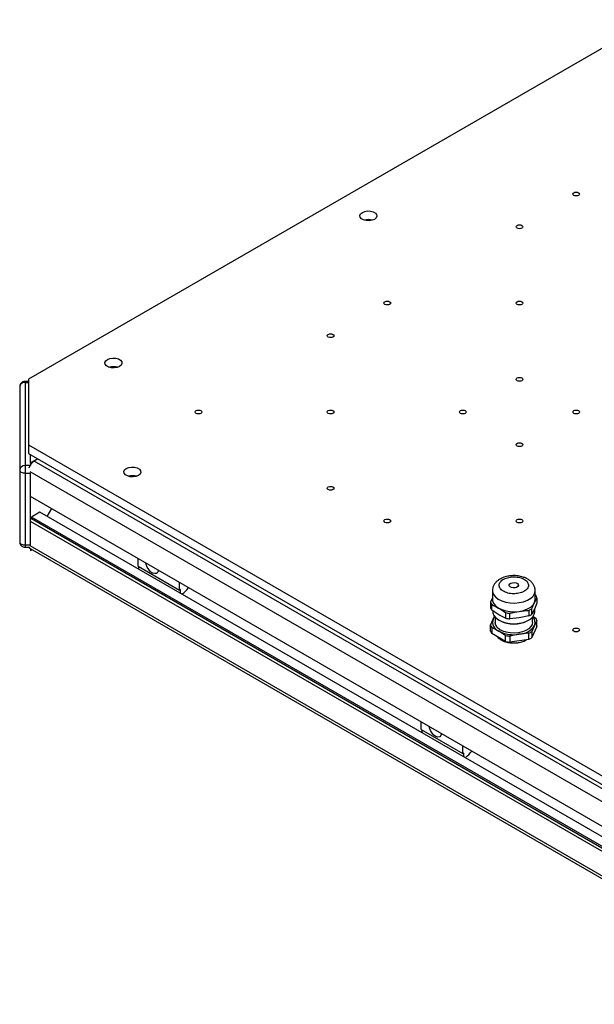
# Model space of a CAD drawing. Header units: millimetres. Extents: x 0 to 420, y 0 to 297.
# Tile 3 of 138: x 50 to 71, y 31 to 68. Entities that reach past the tile are written whole.
import ezdxf

# ---------------------------------------------------------------- set-up
doc = ezdxf.new("R2010")
doc.units = ezdxf.units.MM

msp = doc.modelspace()

# ---------------------------------------------------------------- linework, layer by layer
at = {"color": 7, "linetype": 'Continuous', "lineweight": 25}
for p, q in [((73.2381, 67.9474), (49.9035, 54.4767)), ((49.9035, 54.3984), (49.7742, 54.3984)), ((49.7742, 54.3617), (49.7742, 51.2444)), ((49.9035, 54.4767), (49.9035, 52.0274)), ((49.5742, 54.1984), (49.5742, 51.0811)), ((49.9035, 52.0274), (80.3091, 34.4747)), ((49.9035, 52.0274), (49.9035, 51.7008)), ((49.9035, 51.7008), (80.3091, 34.1481)), ((49.9742, 51.3334), (49.9742, 51.66)), ((50.2571, 51.4967), (49.9742, 51.3334)), ((49.9742, 51.3334), (49.9742, 51.2711)), ((50.2571, 51.4967), (50.1157, 51.4151)), ((79.8142, 34.2705), (50.1157, 51.4151)), ((49.5742, 51.0811), (49.5742, 48.3865)), ((49.7742, 51.2444), (49.7742, 50.9656)), ((49.7742, 50.9656), (49.9742, 50.9656)), ((49.7742, 50.9656), (49.7742, 48.271)), ((49.9742, 50.9656), (49.9742, 50.9795)), ((49.9742, 48.271), (49.9742, 50.9656)), ((79.5303, 33.03), (49.9742, 50.0923)), ((50.3278, 49.4962), (50.0096, 49.3125)), ((79.5303, 32.638), (50.3278, 49.4962)), ((50.7658, 49.6354), (50.596, 49.3414)), ((50.0096, 49.2472), (49.9742, 49.2268)), ((79.5303, 32.0828), (49.9742, 49.1451)), ((79.5303, 32.2706), (50.0096, 49.3125)), ((50.0096, 49.3125), (50.0096, 49.2472)), ((79.5303, 32.2053), (50.0096, 49.2472)), ((49.7742, 48.271), (49.9742, 48.271)), ((49.7742, 48.1865), (49.9218, 48.1865)), ((49.9657, 48.1341), (79.5321, 31.0657)), ((49.9742, 48.2579), (49.9742, 48.271)), ((49.9742, 48.1291), (49.9742, 48.0673)), ((49.9742, 48.0673), (50.0278, 48.0982)), ((54.0048, 47.4797), (54.0048, 47.7656)), ((54.0048, 47.4797), (55.5604, 46.5816)), ((54.0401, 47.3531), (54.0401, 47.4593)), ((55.5604, 46.5816), (55.5604, 46.8675)), ((55.5957, 46.6021), (55.5604, 46.5816)), ((55.5957, 46.4551), (55.5957, 46.6021)), ((67.2772, 46.557), (67.2772, 46.2303)), ((68.8752, 46.2303), (68.8752, 46.557)), ((67.2772, 46.2881), (67.2086, 46.1277)), ((67.2086, 46.1277), (67.2086, 45.918)), ((68.9011, 46.3895), (68.8752, 46.4062)), ((68.9438, 46.2975), (68.9438, 46.0878)), ((67.2513, 45.826), (67.2513, 46.0357)), ((67.5105, 45.6588), (67.2513, 45.826)), ((67.7697, 45.7364), (67.7697, 45.5267)), ((68.6374, 45.8213), (68.6374, 45.6116)), ((68.754, 45.6789), (68.754, 45.8887)), ((68.8489, 45.8658), (68.754, 45.6789)), ((68.9438, 46.0878), (68.8489, 45.8658)), ((68.8602, 45.7747), (68.8602, 45.8922)), ((67.2086, 45.2706), (67.3034, 45.4925)), ((67.3034, 45.4925), (67.3585, 45.6009)), ((67.3762, 45.5709), (67.3762, 45.373)), ((67.7697, 45.5267), (67.5105, 45.6588)), ((67.5217, 45.4547), (67.5514, 45.4376)), ((67.9291, 45.502), (67.9291, 45.7117)), ((68.2832, 45.5393), (67.9291, 45.502)), ((68.6374, 45.6116), (68.2832, 45.5393)), ((68.6009, 45.4376), (68.6306, 45.4547)), ((68.7762, 45.373), (68.7762, 45.5709)), ((68.7888, 45.6048), (68.9011, 45.5324)), ((68.9438, 45.4404), (68.8489, 45.2534)), ((68.9438, 45.2129), (68.9438, 45.4404)), ((67.2086, 45.0431), (67.2086, 45.2706)), ((67.2513, 45.1786), (67.2513, 44.9511)), ((67.5105, 45.0464), (67.2513, 45.1786)), ((67.7697, 44.8793), (67.5105, 45.0464)), ((68.8489, 45.2534), (68.754, 45.0315)), ((68.9438, 45.2129), (68.754, 44.8041)), ((68.754, 45.0315), (68.754, 44.8041)), ((67.7697, 44.6518), (67.2513, 44.9511)), ((67.7697, 44.6518), (67.7697, 44.8793)), ((68.2832, 44.9269), (67.9291, 44.8546)), ((67.9291, 44.8546), (67.9291, 44.6271)), ((68.6374, 44.7367), (67.9291, 44.6271)), ((68.6374, 44.9641), (68.2832, 44.9269)), ((68.6374, 44.7367), (68.6374, 44.9641)), ((64.6114, 41.3566), (64.6114, 41.6425)), ((64.6114, 41.3566), (66.167, 40.4586)), ((64.6467, 41.2301), (64.6467, 41.3362)), ((66.167, 40.4586), (66.167, 40.7444)), ((66.2023, 40.479), (66.167, 40.4586)), ((66.2023, 40.332), (66.2023, 40.479))]:
    msp.add_line(p, q, dxfattribs=at)
at = {"color": 1, "linetype": 'Continuous', "lineweight": 25}
for p, q in [((49.7742, 54.3984), (49.7742, 54.3617)), ((49.7742, 54.3617), (49.9035, 54.3617)), ((49.9588, 51.2444), (49.7742, 51.2444)), ((79.5366, 33.9408), (49.9686, 51.0101)), ((49.7742, 48.271), (49.7742, 48.1865)), ((79.5303, 31.1683), (49.9686, 48.2339))]:
    msp.add_line(p, q, dxfattribs=at)
at = {"color": 7, "linetype": 'Continuous', "lineweight": 25, "flags": 128}
for points in [[(70.3212, 61.4672), (70.3618, 61.4828), (70.4096, 61.4883), (70.4575, 61.4828), (70.498, 61.4672), (70.5251, 61.4438), (70.5346, 61.4161), (70.5251, 61.3885), (70.498, 61.3651), (70.4575, 61.3495), (70.4096, 61.344), (70.3618, 61.3495), (70.3212, 61.3651), (70.2942, 61.3885), (70.2846, 61.4161), (70.2942, 61.4438), (70.3212, 61.4672)], [(62.4052, 60.7304), (62.4962, 60.7672), (62.6036, 60.7838), (62.7143, 60.7782), (62.815, 60.7511), (62.8936, 60.7057), (62.9406, 60.6475), (62.9502, 60.5836), (62.9215, 60.5217), (62.8577, 60.4691), (62.7667, 60.4323), (62.6594, 60.4157), (62.5486, 60.4213), (62.4479, 60.4484), (62.3693, 60.4938), (62.3224, 60.5519), (62.3127, 60.6158), (62.3414, 60.6778), (62.4052, 60.7304)], [(68.1999, 60.2426), (68.2405, 60.2582), (68.2883, 60.2637), (68.3362, 60.2582), (68.3767, 60.2426), (68.4038, 60.2191), (68.4133, 60.1915), (68.4038, 60.1639), (68.3767, 60.1405), (68.3362, 60.1249), (68.2883, 60.1194), (68.2405, 60.1249), (68.1999, 60.1405), (68.1728, 60.1639), (68.1633, 60.1915), (68.1728, 60.2191), (68.1999, 60.2426)], [(63.2502, 57.3851), (63.2907, 57.4008), (63.3386, 57.4063), (63.3864, 57.4008), (63.427, 57.3851), (63.4541, 57.3617), (63.4636, 57.3341), (63.4541, 57.3065), (63.427, 57.2831), (63.3864, 57.2674), (63.3386, 57.2619), (63.2907, 57.2674), (63.2502, 57.2831), (63.2231, 57.3065), (63.2136, 57.3341), (63.2231, 57.3617), (63.2502, 57.3851)], [(68.1999, 57.3851), (68.2405, 57.4008), (68.2883, 57.4063), (68.3362, 57.4008), (68.3767, 57.3851), (68.4038, 57.3617), (68.4133, 57.3341), (68.4038, 57.3065), (68.3767, 57.2831), (68.3362, 57.2674), (68.2883, 57.2619), (68.2405, 57.2674), (68.1999, 57.2831), (68.1728, 57.3065), (68.1633, 57.3341), (68.1728, 57.3617), (68.1999, 57.3851)], [(61.1289, 56.1605), (61.1694, 56.1762), (61.2172, 56.1816), (61.2651, 56.1762), (61.3056, 56.1605), (61.3327, 56.1371), (61.3422, 56.1095), (61.3327, 56.0819), (61.3056, 56.0585), (61.2651, 56.0428), (61.2172, 56.0373), (61.1694, 56.0428), (61.1289, 56.0585), (61.1018, 56.0819), (61.0922, 56.1095), (61.1018, 56.1371), (61.1289, 56.1605)], [(52.8592, 55.2196), (52.9503, 55.2564), (53.0576, 55.273), (53.1683, 55.2674), (53.2691, 55.2403), (53.3476, 55.1949), (53.3946, 55.1368), (53.4043, 55.0729), (53.3755, 55.0109), (53.3118, 54.9584), (53.2208, 54.9216), (53.1134, 54.9049), (53.0027, 54.9105), (52.902, 54.9377), (52.8234, 54.983), (52.7764, 55.0412), (52.7667, 55.1051), (52.7955, 55.167), (52.8592, 55.2196)], [(68.1999, 54.5277), (68.2405, 54.5433), (68.2883, 54.5488), (68.3362, 54.5433), (68.3767, 54.5277), (68.4038, 54.5043), (68.4133, 54.4767), (68.4038, 54.4491), (68.3767, 54.4256), (68.3362, 54.41), (68.2883, 54.4045), (68.2405, 54.41), (68.1999, 54.4256), (68.1728, 54.4491), (68.1633, 54.4767), (68.1728, 54.5043), (68.1999, 54.5277)], [(56.1791, 53.3031), (56.2197, 53.3187), (56.2675, 53.3242), (56.3153, 53.3187), (56.3559, 53.3031), (56.383, 53.2797), (56.3925, 53.2521), (56.383, 53.2244), (56.3559, 53.201), (56.3153, 53.1854), (56.2675, 53.1799), (56.2197, 53.1854), (56.1791, 53.201), (56.152, 53.2244), (56.1425, 53.2521), (56.152, 53.2797), (56.1791, 53.3031)], [(61.1289, 53.3031), (61.1694, 53.3187), (61.2172, 53.3242), (61.2651, 53.3187), (61.3056, 53.3031), (61.3327, 53.2797), (61.3422, 53.2521), (61.3327, 53.2244), (61.3056, 53.201), (61.2651, 53.1854), (61.2172, 53.1799), (61.1694, 53.1854), (61.1289, 53.201), (61.1018, 53.2244), (61.0922, 53.2521), (61.1018, 53.2797), (61.1289, 53.3031)], [(66.0786, 53.3031), (66.1192, 53.3187), (66.167, 53.3242), (66.2148, 53.3187), (66.2554, 53.3031), (66.2825, 53.2797), (66.292, 53.2521), (66.2825, 53.2244), (66.2554, 53.201), (66.2148, 53.1854), (66.167, 53.1799), (66.1192, 53.1854), (66.0786, 53.201), (66.0515, 53.2244), (66.042, 53.2521), (66.0515, 53.2797), (66.0786, 53.3031)], [(70.3212, 53.3031), (70.3618, 53.3187), (70.4096, 53.3242), (70.4575, 53.3187), (70.498, 53.3031), (70.5251, 53.2797), (70.5346, 53.2521), (70.5251, 53.2244), (70.498, 53.201), (70.4575, 53.1854), (70.4096, 53.1799), (70.3618, 53.1854), (70.3212, 53.201), (70.2942, 53.2244), (70.2846, 53.2521), (70.2942, 53.2797), (70.3212, 53.3031)], [(68.1999, 52.0785), (68.2405, 52.0941), (68.2883, 52.0996), (68.3362, 52.0941), (68.3767, 52.0785), (68.4038, 52.0551), (68.4133, 52.0274), (68.4038, 51.9998), (68.3767, 51.9764), (68.3362, 51.9608), (68.2883, 51.9553), (68.2405, 51.9608), (68.1999, 51.9764), (68.1728, 51.9998), (68.1633, 52.0274), (68.1728, 52.0551), (68.1999, 52.0785)], [(49.5742, 51.0811), (49.5781, 51.0586), (49.5895, 51.0369), (49.608, 51.0169), (49.6328, 50.9994), (49.6631, 50.9851), (49.6977, 50.9744), (49.7352, 50.9678), (49.7742, 50.9656)], [(53.5664, 51.1376), (53.6574, 51.1744), (53.7647, 51.191), (53.8754, 51.1854), (53.9762, 51.1583), (54.0548, 51.1129), (54.1017, 51.0547), (54.1114, 50.9908), (54.0826, 50.9289), (54.0189, 50.8763), (53.9279, 50.8395), (53.8205, 50.8229), (53.7098, 50.8285), (53.6091, 50.8556), (53.5305, 50.901), (53.4835, 50.9591), (53.4738, 51.023), (53.5026, 51.085), (53.5664, 51.1376)], [(61.1289, 50.4457), (61.1694, 50.4613), (61.2172, 50.4668), (61.2651, 50.4613), (61.3056, 50.4457), (61.3327, 50.4222), (61.3422, 50.3946), (61.3327, 50.367), (61.3056, 50.3436), (61.2651, 50.328), (61.2172, 50.3225), (61.1694, 50.328), (61.1289, 50.3436), (61.1018, 50.367), (61.0922, 50.3946), (61.1018, 50.4222), (61.1289, 50.4457)], [(63.2502, 49.221), (63.2907, 49.2367), (63.3386, 49.2422), (63.3864, 49.2367), (63.427, 49.221), (63.4541, 49.1976), (63.4636, 49.17), (63.4541, 49.1424), (63.427, 49.119), (63.3864, 49.1033), (63.3386, 49.0979), (63.2907, 49.1033), (63.2502, 49.119), (63.2231, 49.1424), (63.2136, 49.17), (63.2231, 49.1976), (63.2502, 49.221)], [(68.1999, 49.221), (68.2405, 49.2367), (68.2883, 49.2422), (68.3362, 49.2367), (68.3767, 49.221), (68.4038, 49.1976), (68.4133, 49.17), (68.4038, 49.1424), (68.3767, 49.119), (68.3362, 49.1033), (68.2883, 49.0979), (68.2405, 49.1033), (68.1999, 49.119), (68.1728, 49.1424), (68.1633, 49.17), (68.1728, 49.1976), (68.1999, 49.221)], [(49.5742, 48.3865), (49.5781, 48.364), (49.5895, 48.3423), (49.608, 48.3223), (49.6328, 48.3049), (49.6631, 48.2905), (49.6977, 48.2798), (49.7352, 48.2733), (49.7742, 48.271)], [(49.9199, 48.1865), (49.9393, 48.156), (49.9657, 48.1341), (49.9657, 48.1341)], [(54.7674, 47.325), (54.7669, 47.3217), (54.7418, 47.2517), (54.6943, 47.2086), (54.6295, 47.1971), (54.5545, 47.2185), (54.4774, 47.2704), (54.4066, 47.3472), (54.3496, 47.4405), (54.3128, 47.5404), (54.3027, 47.5935)], [(68.0309, 46.8587), (68.099, 46.8612), (68.1637, 46.8486), (68.215, 46.8226), (68.2452, 46.7872), (68.2497, 46.7479), (68.2277, 46.7106), (68.1827, 46.6809), (68.1215, 46.6635), (68.0533, 46.6609), (67.9887, 46.6736), (67.9373, 46.6996), (67.9071, 46.7349), (67.9027, 46.7743), (67.9246, 46.8116), (67.9696, 46.8412), (68.0309, 46.8587)], [(67.2772, 46.2303), (67.2811, 46.1846), (67.3167, 46.087), (67.3879, 45.9961), (67.4912, 45.9162), (67.6218, 45.8509), (67.7738, 45.8034), (67.9398, 45.7759), (68.1122, 45.7696), (68.283, 45.7848)], [(68.283, 45.7848), (68.4441, 45.8209), (68.5879, 45.8761), (68.7079, 45.9479), (68.7983, 46.0329), (68.8549, 46.1271), (68.8752, 46.2262), (68.8752, 46.2303)], [(67.2922, 45.7747), (67.296, 45.7298), (67.331, 45.6341), (67.4008, 45.5449), (67.5022, 45.4664), (67.6304, 45.4024), (67.7794, 45.3558), (67.9424, 45.3288), (68.1116, 45.3226), (68.2791, 45.3375)], [(68.2791, 45.3375), (68.4371, 45.3729), (68.5783, 45.4271), (68.696, 45.4976), (68.7847, 45.581), (68.8403, 45.6734), (68.8602, 45.7706), (68.8602, 45.7747)], [(67.3034, 45.4925), (67.3371, 45.5497), (67.3649, 45.5843)], [(68.7762, 45.373), (68.764, 45.2978), (68.7178, 45.2114), (68.6394, 45.133), (68.5328, 45.0667), (68.4033, 45.0157), (68.2574, 44.9826), (68.1024, 44.9691), (67.946, 44.9759), (67.7963, 45.0026), (67.6605, 45.0478), (67.5456, 45.1094), (67.4573, 45.1841), (67.4, 45.2684), (67.3767, 45.3579), (67.3762, 45.373)], [(70.3212, 45.139), (70.3618, 45.1546), (70.4096, 45.1601), (70.4575, 45.1546), (70.498, 45.139), (70.5251, 45.1156), (70.5346, 45.088), (70.5251, 45.0604), (70.498, 45.037), (70.4575, 45.0213), (70.4096, 45.0158), (70.3618, 45.0213), (70.3212, 45.037), (70.2942, 45.0604), (70.2846, 45.088), (70.2942, 45.1156), (70.3212, 45.139)], [(65.374, 41.2022), (65.3735, 41.1986), (65.3484, 41.1286), (65.3009, 41.0855), (65.2361, 41.0741), (65.1611, 41.0954), (65.084, 41.1473), (65.0132, 41.2241), (64.9562, 41.3175), (64.9194, 41.4173), (64.9093, 41.4705)]]:
    msp.add_lwpolyline(points, dxfattribs=at)
at = {"color": 1, "linetype": 'Continuous', "lineweight": 25, "flags": 128}
for points in [[(67.2772, 46.5603), (67.2811, 46.5112), (67.3167, 46.4136), (67.3879, 46.3227), (67.4912, 46.2428), (67.6218, 46.1775), (67.7738, 46.13), (67.9398, 46.1025), (68.1122, 46.0962), (68.283, 46.1114)], [(68.283, 46.1114), (68.4441, 46.1475), (68.5879, 46.2027), (68.7079, 46.2745), (68.7983, 46.3595), (68.8549, 46.4537), (68.8751, 46.5508)]]:
    msp.add_lwpolyline(points, dxfattribs=at)
at = {"color": 7, "linetype": 'Continuous', "lineweight": 25}
for centre, radius, start, end in [((62.6315, 59.9331), 0.5251, 73.44997, 106.55003), ((53.0855, 54.4223), 0.5251, 73.44997, 106.55003), ((49.7576, 54.178), 0.1845, 84.81742, 173.64866), ((50.3665, 51.0243), 0.4644, 122.69727, 164.11021), ((49.7576, 51.0607), 0.1845, 84.81742, 173.64866), ((53.7926, 50.3403), 0.5251, 73.44997, 106.55003), ((55.1368, 47.183), 0.9112, 303.88959, 326.11735), ((67.5488, 46.2297), 0.3552, 196.68947, 213.10745), ((68.6035, 46.1955), 0.3552, 16.68947, 33.10745), ((67.5488, 46.02), 0.3552, 196.68947, 213.10745), ((68.0663, 47.1261), 1.421, 257.95348, 264.46044), ((68.2827, 46.5704), 0.8288, 295.33491, 304.65972), ((67.6351, 45.3753), 0.3517, 160.539, 249.25792), ((68.0762, 46.4433), 1.1344, 242.44498, 297.55502), ((68.0663, 46.9164), 1.421, 257.95348, 264.46044), ((68.2827, 46.3606), 0.8288, 295.33491, 304.65972), ((68.5754, 45.3738), 0.2988, 336.24677, 44.79532), ((68.6035, 45.3383), 0.3552, 16.68947, 33.10745), ((67.5488, 45.3726), 0.3552, 196.68947, 213.10745), ((67.5488, 45.1451), 0.3552, 196.68947, 213.10745), ((68.0748, 46.1371), 1.228, 242.64283, 279.7711), ((68.2395, 45.6559), 0.7303, 273.4335, 326.56112), ((68.2827, 45.7132), 0.8288, 295.33491, 304.65972), ((68.0663, 46.269), 1.421, 257.95348, 264.46044), ((68.0663, 46.0415), 1.421, 257.95348, 264.46044), ((68.2827, 45.4858), 0.8288, 295.33491, 304.65972), ((65.7433, 41.06), 0.9113, 303.89009, 326.13411)]:
    msp.add_arc(centre, radius, start, end, dxfattribs=at)
for points, knots in [([(49.7742, 54.3984), (49.7476, 54.3955), (49.7097, 54.3912), (49.66, 54.3644), (49.6211, 54.3318), (49.5888, 54.2795), (49.5721, 54.2319), (49.5758, 54.2043), (49.5765, 54.1991)], [0, 0, 0, 0, 0.2539256, 0.3607228, 0.5386937, 0.7336635, 0.9500873, 1, 1, 1, 1]), ([(49.5766, 48.3861), (49.5773, 48.3669), (49.5789, 48.3239), (49.6109, 48.2648), (49.656, 48.222), (49.7113, 48.1928), (49.7507, 48.1889), (49.7742, 48.1865)], [0, 0, 0, 0, 0.182656, 0.4096938, 0.6226859, 0.7751578, 1, 1, 1, 1]), ([(68.0762, 47.1239), (68.0207, 47.1218), (67.9434, 47.1189), (67.8337, 47.0998), (67.7449, 47.0777), (67.6457, 47.0415), (67.5505, 46.9932), (67.4622, 46.9312), (67.3854, 46.8553), (67.3254, 46.7654), (67.2853, 46.6661), (67.2806, 46.596), (67.2784, 46.5622)], [0, 0, 0, 0, 0.1404358, 0.1955607, 0.2866412, 0.3798221, 0.4791173, 0.5822083, 0.6874664, 0.7935316, 0.9003967, 1, 1, 1, 1]), ([(68.2183, 46.455), (68.2831, 46.4694), (68.3828, 46.4915), (68.4886, 46.5488), (68.5551, 46.6014), (68.6012, 46.6611), (68.6321, 46.7423), (68.6193, 46.8451), (68.5414, 46.9378), (68.4443, 46.9992), (68.3526, 47.0375), (68.2493, 47.0642), (68.1087, 47.082), (67.9307, 47.0746), (67.7701, 47.0297), (67.6637, 46.9736), (67.5973, 46.9207), (67.5512, 46.8611), (67.5202, 46.7799), (67.5331, 46.6771), (67.611, 46.5844), (67.7081, 46.523), (67.7997, 46.4846), (67.9029, 46.4582), (68.0441, 46.4391), (68.1497, 46.4487), (68.2183, 46.455)], [0, 0, 0, 0, 0.0598642, 0.0920902, 0.125, 0.1579098, 0.1901358, 0.25, 0.3098642, 0.3420902, 0.375, 0.4079098, 0.4401358, 0.5, 0.5598642, 0.5920902, 0.625, 0.6579098, 0.6901358, 0.75, 0.8098642, 0.8420902, 0.875, 0.9079098, 0.9401358, 1, 1, 1, 1]), ([(68.8734, 46.5472), (68.8741, 46.552), (68.8798, 46.5958), (68.8614, 46.6784), (68.8172, 46.7857), (68.7456, 46.8804), (68.6545, 46.9598), (68.5472, 47.0238), (68.4382, 47.0681), (68.3353, 47.0965), (68.2362, 47.1145), (68.1504, 47.1229), (68.0943, 47.1236), (68.0762, 47.1239)], [0, 0, 0, 0, 0.0142158, 0.1285236, 0.2386339, 0.3529653, 0.4701589, 0.5833983, 0.698659, 0.7842322, 0.8598685, 0.9547521, 1, 1, 1, 1]), ([(68.754, 45.8887), (68.7855, 45.9651), (68.8487, 46.1189), (68.912, 46.2377), (68.9438, 46.2975)], [0, 0, 0, 0, 0.49674777, 1, 1, 1, 1]), ([(67.2513, 46.0357), (67.3371, 45.9949), (67.5099, 45.9126), (67.6828, 45.7954), (67.7697, 45.7364)], [0, 0, 0, 0, 0.4967478, 1, 1, 1, 1]), ([(67.9291, 45.7117), (68.0464, 45.7386), (68.2825, 45.7927), (68.5185, 45.8117), (68.6374, 45.8213)], [0, 0, 0, 0, 0.4967478, 1, 1, 1, 1]), ([(67.4658, 44.8273), (67.4844, 44.8071), (67.5247, 44.7633), (67.6113, 44.7072), (67.7101, 44.6619), (67.8075, 44.6324), (67.8963, 44.6141), (67.984, 44.6033), (68.0956, 44.5988), (68.1962, 44.6054), (68.2959, 44.6216), (68.3774, 44.641), (68.4662, 44.6729), (68.5296, 44.7012), (68.5593, 44.7217), (68.5647, 44.7254)], [0, 0, 0, 0, 0.082612, 0.1789781, 0.2865369, 0.3680193, 0.4323063, 0.5059525, 0.577215, 0.6940703, 0.7413692, 0.8189636, 0.8980485, 0.9816845, 1, 1, 1, 1])]:
    msp.add_open_spline(points, degree=3, knots=knots, dxfattribs=at)

doc.saveas('drawing.dxf')
